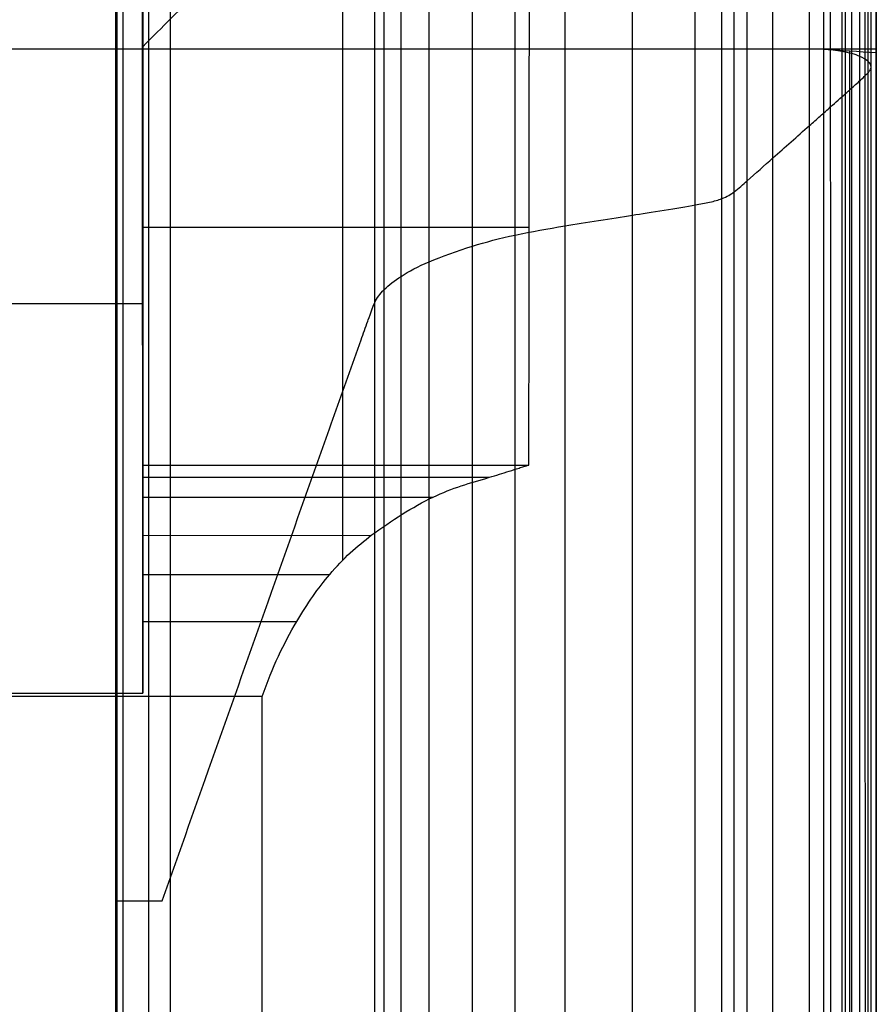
# Model space of a CAD drawing. Header units: millimetres. Extents: x -2518 to 1282, y -1102 to -49.
# Tile 153 of 154: x 1134 to 1279, y -390 to -224. Entities that reach past the tile are written whole.
import ezdxf

# ---------------------------------------------------------------- set-up
doc = ezdxf.new("R2010")
doc.units = ezdxf.units.MM
doc.layers.add('patt2$Calque 20', color=7, linetype='Continuous', true_color=0xf24ad7)
doc.layers.add('patt2$SOLIDEE', color=7, linetype='Continuous', true_color=0x3100ff)

msp = doc.modelspace()

# ---------------------------------------------------------------- linework, layer by layer
at = {"layer": 'patt2$Calque 20'}
for p, q in [((1188.6, -148.99, -273.24), (1188.61, -315.56, -273.24)), ((1154.96, -337.94, -240.39), (1154.95, -176.88, -240.39)), ((1154.95, -176.88, -311.33), (1154.96, -304.79, -311.33)), ((1150.35, -177.98, -195.59), (1150.36, -1089.1, -195.59)), ((1159.61, -177.98, -201.83), (1159.63, -1089.1, -201.83)), ((1154.96, -259.35, -350.79), (1220.09, -259.35, -350.79)), ((1127.67, -272.21, -240.39), (1154.96, -272.21, -240.39)), ((1154.96, -272.21, -350.76), (1154.96, -272.21, -240.39)), ((1154.96, -299.46, -350.69), (1220.05, -299.46, -350.69)), ((1154.96, -301.53, -334.33), (1213.4, -301.53, -334.33)), ((1154.96, -304.86, -310.94), (1203.91, -304.86, -310.94)), ((1154.96, -311.32, -285.28), (1193.49, -311.31, -285.28)), ((1154.96, -317.9, -267.99), (1186.47, -317.9, -267.99)), ((1154.96, -325.86, -254.32), (1180.92, -325.86, -254.32)), ((1175.07, -338.51, -239.89), (989.93, -338.51, -239.89))]:
    msp.add_line(p, q, dxfattribs=at)
for points, degree in [([(1154.95, -176.88, -350.87), (1154.96, -202.92, -350.87), (1154.96, -228.95, -350.87)], 2), ([(1155.93, -177.98, -197.29), (1155.94, -633.54, -197.29), (1155.95, -1089.1, -197.29)], 2), ([(1164.68, -219.23, -350.9), (1161.44, -222.47, -350.89), (1158.2, -225.71, -350.88), (1154.96, -228.95, -350.87)], 3), ([(1220.05, -299.46, -350.69), (1220.07, -272.72, -350.76), (1220.1, -245.97, -350.83), (1220.13, -219.23, -350.9)], 3), ([(1154.96, -228.95, -350.87), (1154.96, -264.21, -350.78), (1154.96, -299.46, -350.69)], 2), ([(1127.67, -337.94, -240.39), (1141.32, -337.94, -240.39), (1154.96, -337.94, -240.39)], 2), ([(1175.31, -921.24, -240.46), (1175.23, -727, -240.27), (1175.15, -532.75, -240.08), (1175.07, -338.51, -239.89)], 3)]:
    msp.add_open_spline(points, degree=degree, dxfattribs=at)
for points, knots in [([(1154.96, -299.46, -350.69), (1154.96, -299.47, -350.18), (1154.96, -301.72, -333.86), (1154.96, -303.97, -312.21), (1154.96, -311.56, -282.96), (1154.96, -317.67, -267.59), (1154.96, -325.09, -254.79), (1154.96, -332.65, -245.05), (1154.96, -337.94, -240.39)], [191.374996, 191.374996, 191.374996, 191.374996, 211.450458, 231.525921, 251.601383, 271.676846, 291.752308, 311.139836, 311.139836, 311.139836, 311.139836]), ([(1175.07, -338.51, -239.89), (1176.84, -333.43, -244.27), (1178.73, -329.57, -248.91), (1180.92, -325.86, -254.32), (1182.75, -322.77, -258.81), (1184.5, -320.24, -263.12), (1186.47, -317.9, -267.99), (1187.63, -316.53, -270.84), (1188.74, -315.37, -273.59), (1191.11, -313.19, -279.4), (1192.3, -312.21, -282.35), (1193.49, -311.31, -285.28), (1195.17, -310.05, -289.4), (1196.98, -308.82, -293.86), (1200.38, -306.71, -302.24), (1202.19, -305.68, -306.7), (1203.91, -304.86, -310.94), (1205.51, -304.1, -314.88), (1207.04, -303.51, -318.65), (1210.23, -302.45, -326.51), (1211.82, -302.01, -330.43), (1213.4, -301.53, -334.33), (1214.51, -301.2, -337.06), (1215.62, -300.85, -339.79), (1217.28, -300.32, -343.88), (1217.83, -300.14, -345.24), (1218.66, -299.88, -347.28), (1218.94, -299.79, -347.97), (1219.35, -299.66, -348.99), (1219.49, -299.62, -349.33), (1219.7, -299.55, -349.84), (1219.77, -299.53, -350.01), (1219.88, -299.5, -350.27), (1220.01, -299.46, -350.6), (1220.05, -299.46, -350.69)], [0, 0, 0, 0, 20.17415, 20.17415, 20.17415, 36.977075, 36.977075, 36.977075, 46.982588, 46.982588, 56.777302, 56.777302, 56.777302, 70.975305, 70.975305, 85.236666, 85.236666, 85.236666, 98.075449, 98.075449, 110.70512, 110.70512, 110.70512, 119.725873, 119.725873, 124.236333, 124.236333, 126.491599, 126.491599, 127.619267, 127.619267, 128.183133, 128.183133, 128.483697, 128.483697, 128.483697, 128.483697])]:
    msp.add_open_spline(points, degree=3, knots=knots, dxfattribs=at)
at = {"layer": 'patt2$SOLIDEE'}
for points, degree in [([(1277.2, -231.42, 343.73), (1277.2, -140.47, 343.73), (1277.2, -49.53, 343.73)], 2), ([(1277.73, -232.37, 340.58), (1277.73, -140.86, 340.58), (1277.73, -49.35, 340.58)], 2), ([(1275.83, -230.59, 346.47), (1275.83, -140.74, 346.47), (1275.83, -50.9, 346.47)], 2), ([(1276.74, -233.8, 335.84), (1276.74, -141.9, 335.84), (1276.74, -49.99, 335.84)], 2), ([(1274.46, -230.11, 348.04), (1274.46, -141.19, 348.04), (1274.46, -52.27, 348.04)], 2), ([(1272.83, -229.77, 349.19), (1272.83, -141.83, 349.19), (1272.83, -53.9, 349.19)], 2), ([(1273.41, -236.83, 325.82), (1273.41, -145.08, 325.82), (1273.41, -53.32, 325.82)], 2), ([(1270.9, -239.05, 318.45), (1270.9, -147.44, 318.45), (1270.9, -55.83, 318.45)], 2), ([(1267.31, -242.24, 307.91), (1267.31, -150.83, 307.91), (1267.31, -59.42, 307.91)], 2), ([(1261.17, -247.69, 289.88), (1261.17, -156.62, 289.88), (1261.17, -65.56, 289.88)], 2), ([(1256.81, -251.56, 277.06), (1256.81, -160.74, 277.06), (1256.81, -69.92, 277.06)], 2), ([(1254.64, -253.41, 270.95), (1254.63, -162.75, 270.95), (1254.63, -72.1, 270.95)], 2), ([(1252.57, -254.56, 267.12), (1252.57, -164.36, 267.12), (1252.57, -74.16, 267.12)], 2), ([(1248.09, -255.61, 263.64), (1248.08, -167.13, 263.64), (1248.08, -78.65, 263.64)], 2), ([(1237.5, -257.33, 257.97), (1237.49, -173.28, 257.97), (1237.49, -89.24, 257.97)], 2), ([(1226.14, -259.14, 251.96), (1226.14, -179.87, 251.96), (1226.13, -100.6, 251.96)], 2), ([(1217.75, -260.69, 246.83), (1217.75, -184.84, 246.83), (1217.75, -108.98, 246.83)], 2), ([(1210.52, -262.56, 240.65), (1210.51, -189.39, 240.65), (1210.51, -116.22, 240.65)], 2), ([(1203.24, -265.19, 231.93), (1203.24, -194.34, 231.93), (1203.24, -123.49, 231.93)], 2), ([(1198.51, -267.66, 223.79), (1198.5, -197.94, 223.79), (1198.5, -128.23, 223.79)], 2), ([(1195.67, -269.89, 216.39), (1195.67, -200.48, 216.39), (1195.67, -131.06, 216.39)], 2), ([(1194.07, -272.06, 209.21), (1194.07, -202.36, 209.21), (1194.07, -132.66, 209.21)], 2), ([(1151.65, -372.98, -195.64), (1151.65, -274.05, -195.64), (1151.64, -175.13, -195.64)], 2), ([(1150.65, -372.94, -195.64), (1150.65, -274.51, -195.64), (1150.65, -176.09, -195.64)], 2), ([(1269.7, -203.57, 350.56), (1269.71, -216.46, 350.56), (1269.71, -229.35, 350.56)], 2), ([(1269.7, -203.57, 350.56), (1269.71, -216.46, 350.56), (1269.71, -229.35, 350.56)], 2), ([(1278.58, -229.35, 350.56), (1278.57, -216.46, 350.56), (1278.57, -203.57, 350.56)], 2), ([(1278.57, -204.17, 348.64), (1278.57, -217.05, 348.64), (1278.58, -229.93, 348.64)], 2), ([(1269.71, -229.35, 350.56), (1189.86, -229.35, 350.56), (1110.02, -229.35, 350.56)], 2), ([(1269.71, -229.35, 350.56), (1272.66, -229.55, 349.92), (1275.62, -229.74, 349.28), (1278.58, -229.93, 348.64)], 3), ([(1278.58, -229.35, 350.56), (1274.14, -229.35, 350.56), (1269.71, -229.35, 350.56)], 2), ([(1278.58, -229.35, 350.56), (1274.14, -229.35, 350.56), (1269.71, -229.35, 350.56)], 2), ([(1269.71, -229.35, 350.56), (1269.71, -656.85, 350.56), (1269.72, -1084.35, 350.56)], 2), ([(1272.85, -1099.35, 349.19), (1272.84, -664.56, 349.19), (1272.83, -229.77, 349.19)], 2), ([(1274.16, -1099.35, 349.6), (1274.15, -664.5, 349.6), (1274.14, -229.64, 349.6)], 2), ([(1274.48, -1099.35, 348.04), (1274.47, -664.73, 348.04), (1274.46, -230.11, 348.04)], 2), ([(1275.85, -1099.35, 346.47), (1275.84, -664.97, 346.47), (1275.83, -230.59, 346.47)], 2), ([(1278.59, -1099.35, 350.56), (1278.58, -664.35, 350.56), (1278.58, -229.35, 350.56)], 2), ([(1278.58, -229.93, 348.64), (1278.58, -229.64, 349.6), (1278.58, -229.35, 350.56)], 2), ([(1278.58, -229.93, 348.64), (1278.58, -229.64, 349.6), (1278.58, -229.35, 350.56)], 2), ([(1278.58, -229.93, 348.64), (1278.58, -664.64, 348.64), (1278.59, -1099.35, 348.64)], 2), ([(1277.22, -1099.35, 343.73), (1277.21, -665.38, 343.73), (1277.2, -231.42, 343.73)], 2), ([(1277.75, -1099.35, 340.58), (1277.74, -665.86, 340.58), (1277.73, -232.37, 340.58)], 2), ([(1276.75, -1099.35, 335.84), (1276.75, -666.58, 335.84), (1276.74, -233.8, 335.84)], 2), ([(1273.43, -1099.35, 325.82), (1273.42, -668.09, 325.82), (1273.41, -236.83, 325.82)], 2), ([(1270.92, -1099.35, 318.45), (1270.91, -669.2, 318.45), (1270.9, -239.05, 318.45)], 2), ([(1267.33, -1099.35, 307.91), (1267.32, -670.8, 307.91), (1267.31, -242.24, 307.91)], 2), ([(1261.19, -1099.35, 289.88), (1261.18, -673.52, 289.88), (1261.17, -247.69, 289.88)], 2), ([(1256.83, -1099.35, 277.06), (1256.82, -675.46, 277.06), (1256.81, -251.56, 277.06)], 2), ([(1254.65, -1099.35, 270.95), (1254.64, -676.38, 270.95), (1254.64, -253.41, 270.95)], 2), ([(1252.59, -1099.35, 267.12), (1252.58, -676.96, 267.12), (1252.57, -254.56, 267.12)], 2), ([(1248.1, -1099.35, 263.64), (1248.09, -677.48, 263.64), (1248.09, -255.61, 263.64)], 2), ([(1237.51, -1099.35, 257.97), (1237.5, -678.34, 257.97), (1237.5, -257.33, 257.97)], 2), ([(1226.15, -1099.35, 251.96), (1226.15, -679.25, 251.96), (1226.14, -259.14, 251.96)], 2), ([(1217.77, -1099.35, 246.83), (1217.76, -680.02, 246.83), (1217.75, -260.69, 246.83)], 2), ([(1210.53, -1099.35, 240.65), (1210.52, -680.96, 240.65), (1210.52, -262.56, 240.65)], 2), ([(1203.26, -1099.35, 231.93), (1203.25, -682.27, 231.93), (1203.24, -265.19, 231.93)], 2), ([(1198.52, -1099.35, 223.79), (1198.51, -683.51, 223.79), (1198.51, -267.66, 223.79)], 2), ([(1195.69, -1099.35, 216.39), (1195.68, -684.62, 216.39), (1195.67, -269.89, 216.39)], 2), ([(1194.09, -1099.35, 209.21), (1194.08, -685.71, 209.21), (1194.07, -272.06, 209.21)], 2), ([(1150.67, -1099.35, -195.64), (1150.66, -736.15, -195.64), (1150.65, -372.94, -195.64)], 2), ([(1150.65, -372.94, -195.64), (1153.35, -372.94, -170.44), (1155.87, -372.94, -146.82), (1158.24, -372.94, -124.68)], 3), ([(1151.66, -1099.39, -195.64), (1151.65, -736.19, -195.64), (1151.65, -372.98, -195.64)], 2)]:
    msp.add_open_spline(points, degree=degree, dxfattribs=at)
msp.add_open_spline([(1158.24, -372.94, -124.68), (1164.19, -356.13, -69.03), (1170.15, -339.31, -13.38), (1179.08, -314.09, 70.1), (1182.06, -305.68, 97.92), (1186.53, -293.07, 139.66), (1188.02, -288.87, 153.57), (1190.26, -282.57, 174.44), (1191, -280.46, 181.4), (1192.13, -277.31, 191.83), (1192.5, -276.26, 195.31), (1193.05, -274.76, 200.28), (1193.85, -272.51, 207.72), (1194.07, -272.06, 209.21), (1194.46, -271.28, 211.8), (1194.9, -270.65, 213.89), (1195.67, -269.89, 216.39), (1196.44, -269.13, 218.9), (1197.4, -268.38, 221.4), (1198.51, -267.66, 223.79), (1199.86, -266.78, 226.7), (1201.37, -265.99, 229.29), (1203.24, -265.2, 231.93), (1205.31, -264.32, 234.84), (1208.01, -263.34, 238.08), (1210.52, -262.56, 240.65), (1212.8, -261.85, 243), (1215.05, -261.27, 244.93), (1217.75, -260.69, 246.83), (1220.44, -260.12, 248.73), (1223.25, -259.63, 250.36), (1226.14, -259.14, 251.96), (1229.59, -258.57, 253.86), (1233.99, -257.88, 256.15), (1237.5, -257.33, 257.97), (1240.35, -256.88, 259.45), (1245.32, -256.1, 262.02), (1248.09, -255.61, 263.64), (1248.88, -255.47, 264.11), (1249.75, -255.31, 264.64), (1251.3, -254.97, 265.76), (1251.96, -254.8, 266.34), (1252.57, -254.56, 267.12), (1253.48, -254.22, 268.27), (1254.1, -253.81, 269.61), (1254.64, -253.41, 270.95), (1255.32, -252.89, 272.65), (1256.22, -252.08, 275.33), (1256.81, -251.56, 277.06), (1258.27, -250.27, 281.33), (1259.72, -248.98, 285.61), (1261.17, -247.69, 289.88), (1263.22, -245.87, 295.89), (1265.27, -244.06, 301.9), (1267.31, -242.24, 307.91), (1267.91, -241.71, 309.67), (1268.51, -241.18, 311.42), (1269.71, -240.12, 314.94), (1270.31, -239.58, 316.69), (1270.9, -239.05, 318.45), (1271.74, -238.31, 320.91), (1272.58, -237.57, 323.36), (1273.41, -236.83, 325.82), (1273.98, -236.33, 327.48), (1274.55, -235.82, 329.15), (1275.61, -234.86, 332.33), (1276.27, -234.26, 334.32), (1276.74, -233.8, 335.84), (1276.96, -233.58, 336.58), (1277.22, -233.32, 337.43), (1277.6, -232.84, 339.01), (1277.73, -232.62, 339.73), (1277.73, -232.37, 340.58), (1277.73, -232.04, 341.65), (1277.55, -231.72, 342.72), (1277.2, -231.42, 343.73), (1276.88, -231.14, 344.66), (1276.38, -230.84, 345.65), (1275.83, -230.59, 346.47), (1275.42, -230.4, 347.08), (1275.02, -230.26, 347.55), (1274.46, -230.11, 348.04), (1273.95, -229.98, 348.49), (1273.43, -229.87, 348.85), (1272.83, -229.77, 349.19), (1271.87, -229.6, 349.73), (1270.74, -229.47, 350.18), (1269.71, -229.35, 350.56)], degree=3, knots=[0, 0, 0, 0, 178.49912, 178.49912, 267.748695, 267.748695, 312.373506, 312.373506, 334.685945, 334.685945, 345.842206, 345.842206, 350.639616, 350.639616, 350.639616, 358.324552, 358.324552, 358.324552, 366.563061, 366.563061, 366.563061, 376.324184, 376.324184, 376.324184, 388.007151, 388.007151, 388.007151, 397.733838, 397.733838, 397.733838, 407.694934, 407.694934, 407.694934, 420.672292, 420.672292, 420.672292, 432.812836, 432.812836, 432.812836, 435.608252, 435.608252, 438.630823, 438.630823, 438.630823, 443.164759, 443.164759, 443.164759, 449.916616, 449.916616, 449.916616, 463.997175, 463.997175, 463.997175, 483.808057, 483.808057, 483.808057, 489.600375, 489.600375, 495.392693, 495.392693, 495.392693, 503.484321, 503.484321, 503.484321, 509.255335, 509.255335, 514.476509, 514.476509, 514.476509, 516.891079, 516.891079, 519.550581, 519.550581, 519.550581, 522.909328, 522.909328, 522.909328, 526.095233, 526.095233, 526.095233, 528.249892, 528.249892, 528.249892, 530.278631, 530.278631, 530.278631, 533.72865, 533.72865, 533.72865, 533.72865], dxfattribs=at)

doc.saveas('drawing.dxf')
